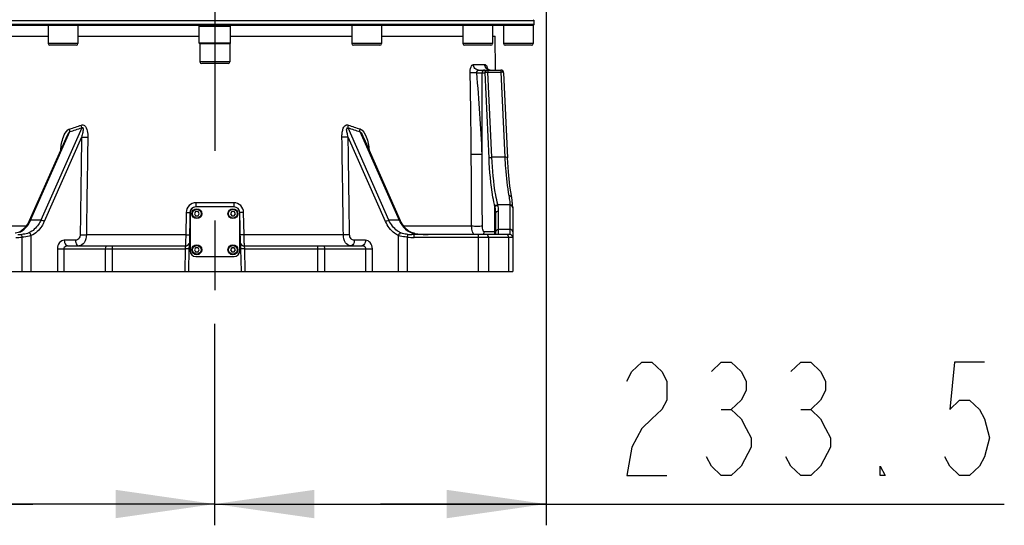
# Model space of a CAD drawing. Header units: millimetres. Extents: x 0 to 11890, y 0 to 8410.
# Tile 7 of 116: x 3685 to 4379, y 4200 to 4557. Entities that reach past the tile are written whole.
import ezdxf

# ---------------------------------------------------------------- set-up
doc = ezdxf.new("R2010")
doc.units = ezdxf.units.MM
doc.header["$LTSCALE"] = 653.95
doc.linetypes.add('CENTER', pattern=[0.6, 0.375, -0.075, 0.075, -0.075])
doc.layers.get('0').update_dxf_attribs({"linetype": 'CONTINUOUS'})
for name, color, linetype in [('204101000062_DXF_AXIS', 7, 'CONTINUOUS'), ('304103000046DXF_CONTINUOUS_LINE', 7, 'CONTINUOUS'), ('304104000389DXF_CONTINUOUS_LINE', 7, 'CONTINUOUS'), ('304105000042DXF_CONTINUOUS_LINE', 7, 'CONTINUOUS'), ('304105000239DXF_CONTINUOUS_LINE', 7, 'CONTINUOUS'), ('501023000016DXF_CONTINUOUS_LINE', 7, 'CONTINUOUS'), ('501023000197DXF_CONTINUOUS_LINE', 7, 'CONTINUOUS'), ('501023000198DXF_CONTINUOUS_LINE', 7, 'CONTINUOUS'), ('JISHUZIL_DXF_DIMENSION', 7, 'CONTINUOUS')]:
    doc.layers.add(name, color=color, linetype=linetype)
doc.styles.get("Standard").update_dxf_attribs({"font": 'txt', "width": 0.7})
doc.dimstyles.new('DIMSTYLE_1', dxfattribs={"dimtxt": 80, "dimasz": 70, "dimexe": 1.5, "dimexo": 0, "dimgap": 2, "dimtad": 1, "dimdsep": 46, "dimtxsty": 'Standard', "dimblk": '_FILLED', "dimblk1": '_FILLED', "dimblk2": '_FILLED', "dimcen": 0.09, "dimclrt": 5, "dimazin": 2, "dimtp": 0.5, "dimtm": 0.5, "dimtfac": 1, "dimtofl": 0, "dimtmove": 0, "dimatfit": 3, "dimldrblk": '_FILLED', "dimfxl": 0, "dimtolj": 1, "dimarcsym": 0})
doc.dimstyles.new('DIMSTYLE_2', dxfattribs={"dimtxt": 80, "dimasz": 70, "dimexe": 1.5, "dimexo": 0, "dimgap": 2, "dimtad": 1, "dimdec": 1, "dimdsep": 46, "dimtxsty": 'Standard', "dimblk": '_FILLED', "dimblk1": '_FILLED', "dimblk2": '_FILLED', "dimcen": 0.09, "dimclrt": 5, "dimazin": 2, "dimtp": 0.5, "dimtm": 0.5, "dimtfac": 1, "dimtdec": 1, "dimtofl": 0, "dimtmove": 0, "dimatfit": 3, "dimldrblk": '_FILLED', "dimfxl": 0, "dimtolj": 1, "dimarcsym": 0})

# ---------------------------------------------------------------- blocks, each defined once
blk = doc.blocks.new('_FILLED')
at = {"color": 0, "linetype": 'ByBlock'}
blk.add_solid([(0, 0), (-1, 0.1429), (-1, -0.1429)], dxfattribs=at)
blk = doc.blocks.new('*D1')
at = {"layer": 'JISHUZIL_DXF_DIMENSION', "color": 2, "linetype": 'Continuous', "transparency": 16777216}
for p, q in [((4056.4, 4900.46), (4056.4, 4200.31)), ((3822.9, 4200.31), (3822.9, 4342.26)), ((3822.9, 4215.31), (3939.65, 4215.31)), ((4056.4, 4215.31), (3939.65, 4215.31)), ((3939.65, 4215.31), (4379.43, 4215.31))]:
    blk.add_line(p, q, dxfattribs=at)
at = {"layer": 'JISHUZIL_DXF_DIMENSION', "color": 2, "linetype": 'Continuous', "transparency": 16777216, "xscale": 70, "yscale": 70, "zscale": 70, "rotation": 180}
blk.add_blockref('_FILLED', (3822.9, 4215.31), dxfattribs=at)
at = {"layer": 'JISHUZIL_DXF_DIMENSION', "color": 2, "linetype": 'Continuous', "transparency": 16777216, "xscale": 70, "yscale": 70, "zscale": 70}
blk.add_blockref('_FILLED', (4056.4, 4215.31), dxfattribs=at)
blk = doc.blocks.new('*D2')
at = {"layer": 'JISHUZIL_DXF_DIMENSION', "color": 2, "linetype": 'Continuous', "transparency": 16777216}
for p, q in [((3566.36, 4719.46), (3566.36, 4200.31)), ((3694.63, 4215.31), (3231.84, 4215.31)), ((3566.36, 4215.31), (3694.63, 4215.31)), ((3822.9, 4215.31), (3694.63, 4215.31))]:
    blk.add_line(p, q, dxfattribs=at)
at = {"layer": 'JISHUZIL_DXF_DIMENSION', "color": 2, "linetype": 'Continuous', "transparency": 16777216, "xscale": 70, "yscale": 70, "zscale": 70, "rotation": 180}
blk.add_blockref('_FILLED', (3566.36, 4215.31), dxfattribs=at)
at = {"layer": 'JISHUZIL_DXF_DIMENSION', "color": 2, "linetype": 'Continuous', "transparency": 16777216, "xscale": 70, "yscale": 70, "zscale": 70}
blk.add_blockref('_FILLED', (3822.9, 4215.31), dxfattribs=at)

msp = doc.modelspace()

# ---------------------------------------------------------------- linework, layer by layer
at = {"layer": '204101000062_DXF_AXIS', "color": 7, "linetype": 'CENTER'}
msp.add_line((3822.896, 5101.855), (3822.896, 4359.266), dxfattribs=at)
at = {"layer": '304103000046DXF_CONTINUOUS_LINE', "color": 7, "linetype": 'Continuous'}
for p, q in [((3648.066, 4545.266), (3705.396, 4545.266)), ((3726.396, 4545.266), (3811.896, 4545.266)), ((3833.896, 4545.266), (3919.396, 4545.266)), ((3940.396, 4545.266), (3997.725, 4545.266)), ((4018.725, 4545.266), (4020.396, 4545.266)), ((4020.815, 4521.266), (4020.396, 4545.266)), ((4008.86, 4521.266), (4024.442, 4521.266)), ((4026.44, 4519.36), (4029.276, 4459.324)), ((3692.278, 4415.242), (3717.979, 4473.353)), ((3927.814, 4473.351), (3927.816, 4473.346)), ((3927.816, 4473.346), (3953.514, 4415.242)), ((4032.493, 4429.243), (4032.191, 4431.114)), ((4032.814, 4426.333), (4032.641, 4427.905)), ((4032.894, 4424.489), (4032.896, 4424.216)), ((4032.896, 4424.216), (4032.896, 4379.266)), ((3805.327, 4420.836), (3804.942, 4398.784)), ((3840.849, 4398.784), (3840.464, 4420.836)), ((4020.896, 4407.266), (4020.896, 4420.368)), ((3686.528, 4407.807), (3685.723, 4407.301)), ((3688.512, 4409.547), (3686.527, 4407.806)), ((3959.264, 4407.806), (3957.212, 4409.617)), ((3960.017, 4407.328), (3959.263, 4407.807)), ((3963.288, 4405.266), (3961.711, 4405.287)), ((4030.896, 4405.266), (3963.288, 4405.266)), ((3719.317, 4397.266), (3801.968, 4397.266)), ((3804.478, 4395.22), (3804.2, 4379.266)), ((3841.592, 4379.266), (3841.313, 4395.22)), ((3843.824, 4397.266), (3926.475, 4397.266)), ((3612.896, 4379.266), (4032.896, 4379.266))]:
    msp.add_line(p, q, dxfattribs=at)
at = {"layer": '304103000046DXF_CONTINUOUS_LINE', "color": 9, "linetype": 'Continuous'}
for p, q in [((4005.176, 4525.196), (4013.161, 4525.196)), ((4007.521, 4519.266), (4013.333, 4519.266)), ((4011.216, 4461.77), (4011.216, 4519.266)), ((4016.17, 4459.229), (4013.333, 4519.266)), ((4015.303, 4521.266), (4015.303, 4519.783)), ((4015.303, 4519.783), (4024.442, 4519.783)), ((4018.139, 4459.747), (4015.303, 4519.783)), ((4024.442, 4521.266), (4024.442, 4519.783)), ((4024.442, 4519.783), (4027.278, 4459.747)), ((3693.023, 4415.418), (3720.648, 4477.877)), ((3729.028, 4480.57), (3700.213, 4415.419)), ((3945.579, 4415.419), (3916.764, 4480.57)), ((3925.144, 4477.877), (3952.768, 4415.418)), ((3728.923, 4473.992), (3702.581, 4414.433)), ((3943.21, 4414.433), (3916.869, 4473.992)), ((4027.278, 4459.747), (4018.139, 4459.747)), ((3836.264, 4427.713), (3809.527, 4427.713)), ((4020.45, 4424.489), (4020.364, 4424.871)), ((4020.364, 4407.266), (4020.364, 4424.871)), ((4022.425, 4426.127), (4022.334, 4426.497)), ((4030.894, 4426.127), (4022.425, 4426.127)), ((4022.896, 4405.266), (4022.896, 4422.006)), ((4030.894, 4426.127), (4030.896, 4425.855)), ((4030.896, 4425.855), (4030.896, 4405.266)), ((3700.213, 4415.419), (3693.023, 4415.418)), ((3802.632, 4420.836), (3802.361, 4405.126)), ((3843.43, 4405.126), (3843.159, 4420.836)), ((3952.768, 4415.418), (3945.579, 4415.419)), ((3689.734, 4411.126), (3641.869, 4411.126)), ((4003.922, 4411.126), (3956.058, 4411.126)), ((4030.896, 4408.883), (4022.896, 4408.883)), ((3687.038, 4403.447), (3686.878, 4405.431)), ((3687.038, 4379.266), (3687.038, 4403.447)), ((3693.466, 4379.266), (3693.466, 4404.579)), ((3724.598, 4401.266), (3716.746, 4401.266)), ((3802.361, 4405.126), (3732.305, 4405.126)), ((3913.486, 4405.126), (3843.43, 4405.126)), ((3929.046, 4401.266), (3921.193, 4401.266)), ((3952.326, 4379.266), (3952.326, 4404.579)), ((3958.754, 4403.447), (3958.913, 4405.431)), ((3958.754, 4379.266), (3958.754, 4403.447)), ((3963.288, 4403.266), (3963.288, 4405.266)), ((4032.896, 4403.266), (3963.288, 4403.266)), ((3963.587, 4406.154), (3963.578, 4406.104)), ((4008.754, 4379.266), (4008.754, 4405.266)), ((4020.896, 4407.266), (4012.67, 4407.266)), ((4015.825, 4403.266), (4015.825, 4379.266)), ((4029.967, 4403.266), (4029.967, 4379.266)), ((3711.854, 4395.266), (3801.88, 4395.266)), ((3711.854, 4395.266), (3711.854, 4379.266)), ((3716.425, 4395.266), (3716.425, 4379.266)), ((3745.575, 4395.266), (3745.575, 4379.266)), ((3750.575, 4397.266), (3750.575, 4379.266)), ((3801.88, 4395.266), (3801.601, 4379.266)), ((3801.968, 4397.266), (3801.88, 4395.266)), ((3804.478, 4395.22), (3801.88, 4395.266)), ((3843.911, 4395.266), (3841.313, 4395.22)), ((3843.911, 4395.266), (3843.824, 4397.266)), ((3843.911, 4395.266), (3933.937, 4395.266)), ((3844.19, 4379.266), (3843.911, 4395.266)), ((3895.216, 4397.266), (3895.216, 4379.266)), ((3900.216, 4395.266), (3900.216, 4379.266)), ((3929.366, 4379.266), (3929.366, 4395.266)), ((3933.937, 4379.266), (3933.937, 4395.266))]:
    msp.add_line(p, q, dxfattribs=at)
at = {"layer": '304103000046DXF_CONTINUOUS_LINE', "color": 7, "linetype": 'Continuous'}
for points in [[(4015.271, 4521.866), (4014.875, 4522.272), (4014.815, 4522.366)], [(4017.006, 4521.266), (4016.043, 4521.437), (4015.271, 4521.866)], [(4032.135, 4431.458), (4030.94, 4439.385), (4029.897, 4449.558), (4029.276, 4459.324)], [(4032.894, 4424.512), (4032.814, 4426.334), (4032.493, 4429.244), (4032.135, 4431.458)], [(3692.278, 4415.242), (3690.917, 4412.656), (3688.512, 4409.547)], [(3957.212, 4409.617), (3954.819, 4412.746), (3953.514, 4415.242)], [(3685.723, 4407.301), (3684.179, 4406.649), (3682.419, 4406.196), (3682.204, 4406.154)], [(3963.587, 4406.154), (3963.267, 4406.217), (3961.535, 4406.675), (3960.017, 4407.328)]]:
    msp.add_lwpolyline(points, dxfattribs=at)
at = {"layer": '304103000046DXF_CONTINUOUS_LINE', "color": 9, "linetype": 'Continuous'}
for points in [[(3720.009, 4477.165), (3720.238, 4477.463), (3720.45, 4477.701), (3720.648, 4477.877)], [(3729.028, 4480.57), (3729.272, 4480.756), (3729.502, 4480.837), (3729.694, 4480.788), (3729.837, 4480.602)]]:
    msp.add_lwpolyline(points, dxfattribs=at)
for centre, radius, start, end in [((-1193.048, 4423.34), 5196.833, 0.422922, 1.05688), ((4000.443, 4519.441), 14.911, 7.035131, 9.942298), ((3691.883, 4581.074), 105.273, 285.797029, 290.50354), ((3691.541, 4582.834), 108.918, 285.500056, 290.131571), ((3954.251, 4582.834), 108.918, 249.868432, 254.499947), ((3953.908, 4581.074), 105.273, 249.49646, 254.202971), ((4001.463, 4420.351), 19.433, 0.049413, 12.294298), ((4004.458, 4421.986), 18.438, 0.062866, 12.980272), ((3673.303, 4424.319), 21.636, 334.329136, 335.706716), ((3972.489, 4424.319), 21.637, 204.293461, 205.670742), ((3682.72, 4414.002), 7.484, 301.646478, 305.750504), ((3682.508, 4459.788), 56.523, 269.994911, 274.596389), ((3682.518, 4462.957), 57.691, 271.552622, 274.334772), ((3963.283, 4459.789), 56.523, 265.403634, 270.005066), ((3963.274, 4462.958), 57.692, 265.665236, 268.44737), ((3966.866, 4424.958), 19.138, 257.273674, 259.750413), ((3967.158, 4426.515), 20.723, 259.721905, 260.052413), ((3973.289, 4461.924), 56.658, 260.130477, 270.048403), ((4008.665, 4407.245), 4.002, 329.757712, 337.828651), ((4016.334, 4407.256), 4.028, 330.030173, 342.26782), ((4016.28, 4407.27), 4.084, 342.325328, 359.943756), ((4029.866, 4407.661), 8.999, 191.700434, 195.526638)]:
    msp.add_arc(centre, radius, start, end, dxfattribs=at)
at = {"layer": '304103000046DXF_CONTINUOUS_LINE', "color": 7, "linetype": 'Continuous'}
for centre, radius, start, end in [((4024.442, 4519.266), 2, 2.723091, 90), ((3809.326, 4420.766), 4, 90, 179), ((3836.465, 4420.766), 4, 1, 90), ((4016.896, 4407.266), 4, 329.363647, 360), ((4030.896, 4403.266), 2, 0, 90), ((3801.968, 4400.266), 3, 270.000003, 336.750129), ((3843.824, 4400.266), 3, 203.249324, 270.000097)]:
    msp.add_arc(centre, radius, start, end, dxfattribs=at)
at = {"layer": '304103000046DXF_CONTINUOUS_LINE', "color": 9, "linetype": 'Continuous'}
for points, knots in [([(4002.901, 4519.196), (4002.877, 4520.619), (4002.989, 4522.64), (4004.37, 4525.196), (4005.176, 4525.196)], [0, 0, 0, 0, 0.6383463, 1, 1, 1, 1]), ([(4007.521, 4519.266), (4007.061, 4519.257), (4005.521, 4519.231), (4003.981, 4519.204), (4002.901, 4519.196)], [0, 0, 0, 0, 0.2985041, 1, 1, 1, 1]), ([(4008.861, 4521.266), (4007.918, 4521.266), (4005.921, 4522.177), (4005.192, 4524.198), (4005.176, 4525.196)], [0, 0, 0, 0, 0.4856452, 1, 1, 1, 1]), ([(4007.521, 4519.266), (4007.415, 4519.757), (4008.003, 4520.464), (4008.538, 4521.266), (4008.86, 4521.266)], [0, 0, 0, 0, 0.6094078, 1, 1, 1, 1]), ([(4013.161, 4525.196), (4013.358, 4525.196), (4014.679, 4524.782), (4014.937, 4523.11), (4015.13, 4522.015)], [0, 0, 0, 0, 0.1501845, 1, 1, 1, 1]), ([(4013.333, 4519.266), (4013.386, 4519.349), (4014.016, 4519.707), (4014.714, 4519.757), (4015.303, 4519.783)], [0, 0, 0, 0, 0.142994, 1, 1, 1, 1]), ([(4026.437, 4519.361), (4026.417, 4519.588), (4025.479, 4519.782), (4024.909, 4519.804), (4024.442, 4519.783)], [0, 0, 0, 0, 0.3279257, 1, 1, 1, 1]), ([(3729.837, 4480.602), (3730.07, 4480.108), (3729.931, 4478.926), (3729.651, 4476.746), (3729.221, 4475.086), (3728.923, 4473.992)], [0, 0, 0, 0, 0.2439885, 0.4935097, 1, 1, 1, 1]), ([(3730.968, 4482.177), (3732.113, 4481.33), (3733.141, 4478.245), (3733.318, 4475.411), (3733.297, 4473.922)], [0, 0, 0, 0, 0.4886971, 1, 1, 1, 1]), ([(3912.495, 4473.922), (3912.481, 4474.884), (3912.546, 4476.818), (3913.106, 4479.569), (3914.18, 4482.237), (3916.261, 4482.759), (3917.035, 4482.47)], [0, 0, 0, 0, 0.2626384, 0.5233587, 0.7746614, 1, 1, 1, 1]), ([(3916.869, 4473.992), (3916.711, 4474.57), (3916.438, 4475.59), (3916.144, 4477.039), (3915.912, 4478.433), (3915.624, 4479.537), (3916.483, 4480.827), (3916.764, 4480.57)], [0, 0, 0, 0, 0.2552024, 0.4472879, 0.634716, 0.8380355, 1, 1, 1, 1]), ([(3728.923, 4473.992), (3729.252, 4473.984), (3730.71, 4473.952), (3732.168, 4473.931), (3733.297, 4473.922)], [0, 0, 0, 0, 0.2259782, 1, 1, 1, 1]), ([(3916.869, 4473.992), (3916.539, 4473.984), (3915.081, 4473.952), (3913.623, 4473.931), (3912.495, 4473.922)], [0, 0, 0, 0, 0.2259781, 1, 1, 1, 1]), ([(4011.219, 4461.77), (4010.091, 4461.585), (4007.544, 4461.718), (4005.024, 4461.622), (4003.644, 4461.7)], [0, 0, 0, 0, 0.4526019, 1, 1, 1, 1]), ([(4016.17, 4459.229), (4016.213, 4459.298), (4016.67, 4459.666), (4017.314, 4459.694), (4017.796, 4459.618)], [0, 0, 0, 0, 0.142475, 1, 1, 1, 1]), ([(4020.364, 4424.871), (4019.803, 4427.148), (4017.551, 4438.484), (4016.604, 4450.037), (4016.17, 4459.229)], [0, 0, 0, 0, 0.2030686, 1, 1, 1, 1]), ([(4022.334, 4426.497), (4021.773, 4428.699), (4019.522, 4439.661), (4018.574, 4450.848), (4018.139, 4459.747)], [0, 0, 0, 0, 0.2031825, 1, 1, 1, 1]), ([(4029.274, 4459.324), (4029.255, 4459.551), (4028.315, 4459.746), (4027.745, 4459.768), (4027.278, 4459.747)], [0, 0, 0, 0, 0.3276949, 1, 1, 1, 1]), ([(4027.278, 4459.747), (4027.401, 4457.227), (4027.967, 4448.12), (4028.965, 4439.023), (4030.166, 4432.53)], [0, 0, 0, 0, 0.2764742, 1, 1, 1, 1]), ([(4030.166, 4432.53), (4030.272, 4431.96), (4030.635, 4429.843), (4030.875, 4427.697), (4030.894, 4426.127)], [0, 0, 0, 0, 0.2696175, 1, 1, 1, 1]), ([(3809.527, 4427.713), (3807.776, 4427.713), (3804.131, 4426.222), (3802.662, 4422.592), (3802.632, 4420.836)], [0, 0, 0, 0, 0.4992316, 1, 1, 1, 1]), ([(3809.527, 4427.713), (3809.527, 4427.017), (3809.56, 4425.991), (3809.392, 4425.209), (3809.405, 4424.766), (3809.326, 4424.766)], [0, 0, 0, 0, 0.704446, 0.9203936, 1, 1, 1, 1]), ([(3836.264, 4427.713), (3836.265, 4427.017), (3836.232, 4425.991), (3836.399, 4425.209), (3836.386, 4424.766), (3836.465, 4424.766)], [0, 0, 0, 0, 0.704446, 0.9203936, 1, 1, 1, 1]), ([(3843.159, 4420.836), (3843.129, 4422.592), (3841.661, 4426.222), (3838.015, 4427.713), (3836.264, 4427.713)], [0, 0, 0, 0, 0.5007673, 1, 1, 1, 1]), ([(4020.364, 4424.871), (4020.411, 4425.253), (4020.637, 4426.088), (4021.635, 4426.271), (4021.969, 4426.084)], [0, 0, 0, 0, 0.5013705, 1, 1, 1, 1]), ([(4020.45, 4424.489), (4020.492, 4424.875), (4020.711, 4425.723), (4021.722, 4425.902), (4022.056, 4425.711)], [0, 0, 0, 0, 0.5022627, 1, 1, 1, 1]), ([(4031.896, 4425.635), (4031.742, 4425.708), (4031.413, 4425.817), (4031.069, 4425.855), (4030.896, 4425.855)], [0, 0, 0, 0, 0.4962583, 1, 1, 1, 1]), ([(4032.894, 4424.512), (4032.892, 4424.651), (4032.842, 4424.935), (4032.712, 4425.192), (4032.629, 4425.31)], [0, 0, 0, 0, 0.4913062, 1, 1, 1, 1]), ([(3687.092, 4407.929), (3688.906, 4409.237), (3690.998, 4411.57), (3692.459, 4414.228), (3692.804, 4414.946)], [0, 0, 0, 0, 0.7374751, 1, 1, 1, 1]), ([(3700.213, 4415.419), (3699.754, 4414.402), (3697.774, 4410.754), (3694.524, 4407.716), (3691.756, 4406.46)], [0, 0, 0, 0, 0.2683999, 1, 1, 1, 1]), ([(3692.278, 4415.242), (3692.321, 4415.333), (3692.603, 4415.455), (3692.861, 4415.437), (3693.023, 4415.418)], [0, 0, 0, 0, 0.3812726, 1, 1, 1, 1]), ([(3702.581, 4414.433), (3702.123, 4414.778), (3701.582, 4415.212), (3700.792, 4415.252), (3700.705, 4415.172)], [0, 0, 0, 0, 0.8297105, 1, 1, 1, 1]), ([(3802.632, 4420.836), (3803.272, 4420.825), (3804.226, 4420.709), (3804.914, 4420.895), (3805.326, 4420.769), (3805.327, 4420.836)], [0, 0, 0, 0, 0.712775, 0.9255379, 1, 1, 1, 1]), ([(3843.159, 4420.836), (3842.519, 4420.825), (3841.566, 4420.709), (3840.877, 4420.895), (3840.465, 4420.769), (3840.464, 4420.836)], [0, 0, 0, 0, 0.7127697, 0.9255349, 1, 1, 1, 1]), ([(3943.21, 4414.433), (3943.668, 4414.778), (3944.209, 4415.212), (3945, 4415.252), (3945.087, 4415.172)], [0, 0, 0, 0, 0.8297107, 1, 1, 1, 1]), ([(3954.035, 4406.46), (3953.141, 4406.866), (3949.532, 4408.98), (3946.886, 4412.523), (3945.579, 4415.419)], [0, 0, 0, 0, 0.2360957, 1, 1, 1, 1]), ([(3953.513, 4415.242), (3953.471, 4415.333), (3953.188, 4415.455), (3952.931, 4415.437), (3952.768, 4415.418)], [0, 0, 0, 0, 0.3812716, 1, 1, 1, 1]), ([(3952.988, 4414.946), (3953.333, 4414.229), (3954.793, 4411.57), (3956.885, 4409.237), (3958.699, 4407.929)], [0, 0, 0, 0, 0.2625249, 1, 1, 1, 1]), ([(3686.529, 4407.805), (3686.605, 4407.86), (3686.791, 4407.939), (3686.99, 4407.942), (3687.092, 4407.929)], [0, 0, 0, 0, 0.4771161, 1, 1, 1, 1]), ([(3702.581, 4414.433), (3702.088, 4413.317), (3699.966, 4409.325), (3696.467, 4405.969), (3693.466, 4404.579)], [0, 0, 0, 0, 0.2694262, 1, 1, 1, 1]), ([(3952.326, 4404.579), (3951.359, 4405.027), (3947.448, 4407.368), (3944.613, 4411.263), (3943.21, 4414.433)], [0, 0, 0, 0, 0.235018, 1, 1, 1, 1]), ([(3959.262, 4407.805), (3959.187, 4407.86), (3959.001, 4407.939), (3958.801, 4407.942), (3958.699, 4407.929)], [0, 0, 0, 0, 0.4771169, 1, 1, 1, 1]), ([(4011.484, 4411.196), (4010.363, 4411), (4007.818, 4411.143), (4005.302, 4411.045), (4003.922, 4411.126)], [0, 0, 0, 0, 0.4516254, 1, 1, 1, 1]), ([(4005.066, 4406.11), (4004.89, 4406.455), (4004.212, 4408.043), (4003.936, 4409.79), (4003.922, 4411.126)], [0, 0, 0, 0, 0.224971, 1, 1, 1, 1]), ([(4012.67, 4407.266), (4012.301, 4407.266), (4011.532, 4408.928), (4011.49, 4410.155), (4011.484, 4411.196)], [0, 0, 0, 0, 0.2621599, 1, 1, 1, 1]), ([(3691.756, 4406.46), (3691.412, 4406.304), (3689.839, 4405.736), (3688.164, 4405.528), (3686.878, 4405.431)], [0, 0, 0, 0, 0.2267749, 1, 1, 1, 1]), ([(3693.466, 4404.579), (3693.007, 4404.409), (3690.912, 4403.786), (3688.725, 4403.556), (3687.038, 4403.447)], [0, 0, 0, 0, 0.2245099, 1, 1, 1, 1]), ([(3716.746, 4401.266), (3715.478, 4401.266), (3712.68, 4399.723), (3711.854, 4396.785), (3711.854, 4395.266)], [0, 0, 0, 0, 0.4547797, 1, 1, 1, 1]), ([(3716.746, 4401.266), (3716.746, 4400.751), (3716.881, 4399.163), (3718.175, 4397.266), (3719.317, 4397.266)], [0, 0, 0, 0, 0.3105297, 1, 1, 1, 1]), ([(3727.922, 4405.196), (3727.908, 4404.188), (3727.309, 4402.245), (3725.441, 4401.265), (3724.598, 4401.266)], [0, 0, 0, 0, 0.5445586, 1, 1, 1, 1]), ([(3724.598, 4401.266), (3724.598, 4400.751), (3724.734, 4399.163), (3726.027, 4397.266), (3727.17, 4397.266)], [0, 0, 0, 0, 0.3105297, 1, 1, 1, 1]), ([(3732.305, 4405.126), (3732.283, 4403.191), (3731.684, 4399.744), (3728.583, 4397.265), (3727.17, 4397.266)], [0, 0, 0, 0, 0.5778597, 1, 1, 1, 1]), ([(3727.922, 4405.196), (3728.253, 4405.188), (3729.713, 4405.156), (3731.174, 4405.136), (3732.305, 4405.126)], [0, 0, 0, 0, 0.2260547, 1, 1, 1, 1]), ([(3802.361, 4405.126), (3802.35, 4404.119), (3802.278, 4402.32), (3802.324, 4399.693), (3801.968, 4398.48), (3802.17, 4397.266), (3801.968, 4397.266)], [0, 0, 0, 0, 0.3834804, 0.7070779, 0.9229661, 1, 1, 1, 1]), ([(3802.361, 4405.126), (3803.001, 4405.116), (3803.952, 4405), (3804.641, 4405.185), (3805.051, 4405.059), (3805.053, 4405.126)], [0, 0, 0, 0, 0.7127959, 0.9255264, 1, 1, 1, 1]), ([(3843.43, 4405.126), (3842.79, 4405.116), (3841.838, 4405), (3841.151, 4405.185), (3840.74, 4405.059), (3840.739, 4405.126)], [0, 0, 0, 0, 0.7128426, 0.9255598, 1, 1, 1, 1]), ([(3843.824, 4397.266), (3843.621, 4397.266), (3843.823, 4398.48), (3843.468, 4399.693), (3843.514, 4402.32), (3843.442, 4404.119), (3843.43, 4405.126)], [0, 0, 0, 0, 0.0770339, 0.2929221, 0.6165196, 1, 1, 1, 1]), ([(3917.869, 4405.196), (3917.539, 4405.188), (3916.078, 4405.156), (3914.617, 4405.136), (3913.486, 4405.126)], [0, 0, 0, 0, 0.2260422, 1, 1, 1, 1]), ([(3918.622, 4397.266), (3917.208, 4397.265), (3914.107, 4399.744), (3913.508, 4403.191), (3913.486, 4405.126)], [0, 0, 0, 0, 0.4221403, 1, 1, 1, 1]), ([(3921.193, 4401.266), (3920.35, 4401.265), (3918.482, 4402.245), (3917.884, 4404.188), (3917.869, 4405.196)], [0, 0, 0, 0, 0.4554414, 1, 1, 1, 1]), ([(3921.193, 4401.266), (3921.193, 4400.751), (3921.058, 4399.163), (3919.764, 4397.266), (3918.622, 4397.266)], [0, 0, 0, 0, 0.310529, 1, 1, 1, 1]), ([(3929.046, 4401.266), (3929.046, 4400.751), (3928.911, 4399.163), (3927.617, 4397.266), (3926.475, 4397.266)], [0, 0, 0, 0, 0.3105297, 1, 1, 1, 1]), ([(3933.937, 4395.266), (3933.937, 4396.784), (3933.112, 4399.722), (3930.314, 4401.266), (3929.046, 4401.266)], [0, 0, 0, 0, 0.5449189, 1, 1, 1, 1]), ([(3958.754, 4403.447), (3958.168, 4403.485), (3956, 4403.665), (3953.818, 4404.026), (3952.326, 4404.579)], [0, 0, 0, 0, 0.2695474, 1, 1, 1, 1]), ([(3958.913, 4405.431), (3957.628, 4405.528), (3955.953, 4405.736), (3954.379, 4406.303), (3954.035, 4406.46)], [0, 0, 0, 0, 0.7732256, 1, 1, 1, 1]), ([(4005.573, 4405.255), (4005.481, 4405.388), (4005.303, 4405.668), (4005.143, 4405.958), (4005.066, 4406.11)], [0, 0, 0, 0, 0.4875821, 1, 1, 1, 1]), ([(3719.317, 4397.266), (3718.389, 4397.266), (3716.953, 4396.824), (3716.425, 4395.587), (3716.425, 4395.266)], [0, 0, 0, 0, 0.7428179, 1, 1, 1, 1]), ([(3746.575, 4397.266), (3746.439, 4397.266), (3745.682, 4396.873), (3745.575, 4395.915), (3745.575, 4395.266)], [0, 0, 0, 0, 0.1735649, 1, 1, 1, 1]), ([(3899.216, 4397.266), (3899.353, 4397.266), (3900.109, 4396.873), (3900.216, 4395.915), (3900.216, 4395.266)], [0, 0, 0, 0, 0.1735649, 1, 1, 1, 1]), ([(3929.366, 4395.266), (3929.366, 4395.59), (3928.861, 4396.841), (3927.403, 4397.266), (3926.475, 4397.266)], [0, 0, 0, 0, 0.2587208, 1, 1, 1, 1])]:
    msp.add_open_spline(points, degree=3, knots=knots, dxfattribs=at)
for points in [[(4011.216, 4461.77), (4010.717, 4480.968), (4009.166, 4500.131), (4007.521, 4519.266)], [(4013.186, 4521.266), (4012.25, 4521.266), (4011.216, 4520.201), (4011.216, 4519.266)], [(4014.311, 4522.413), (4013.609, 4523.13), (4013.178, 4524.192), (4013.161, 4525.196)], [(4013.333, 4519.266), (4013.333, 4520.201), (4014.367, 4521.266), (4015.303, 4521.266)], [(4015.518, 4521.577), (4015.07, 4521.773), (4014.653, 4522.063), (4014.311, 4522.413)], [(4017.007, 4521.266), (4016.5, 4521.266), (4015.983, 4521.375), (4015.518, 4521.577)], [(3716.149, 4474.137), (3716.858, 4475.96), (3717.774, 4477.859), (3719.292, 4479.091)], [(3719.292, 4479.091), (3719.641, 4479.375), (3720.081, 4479.721), (3720.524, 4479.643)], [(3720.648, 4477.877), (3720.711, 4478.479), (3720.711, 4479.132), (3720.458, 4479.682)], [(3729.028, 4480.57), (3729.036, 4481.181), (3728.972, 4481.831), (3728.687, 4482.372)], [(3728.757, 4482.47), (3729.454, 4482.73), (3730.371, 4482.62), (3730.968, 4482.177)], [(3916.764, 4480.57), (3916.756, 4481.181), (3916.819, 4481.831), (3917.105, 4482.372)], [(3925.144, 4477.877), (3925.081, 4478.479), (3925.08, 4479.132), (3925.333, 4479.682)], [(3925.144, 4477.877), (3926.532, 4476.809), (3927.105, 4474.953), (3927.814, 4473.351)], [(3925.25, 4479.777), (3927.567, 4479.124), (3928.805, 4476.312), (3929.671, 4474.065)], [(3714.215, 4464.848), (3714.397, 4468.006), (3715.001, 4471.19), (3716.149, 4474.137)], [(3717.979, 4473.353), (3718.561, 4474.67), (3719.167, 4475.997), (3720.009, 4477.165)], [(3728.923, 4473.992), (3728.589, 4451.06), (3728.256, 4428.128), (3727.922, 4405.196)], [(3733.297, 4473.922), (3732.966, 4450.99), (3732.636, 4428.058), (3732.305, 4405.126)], [(3913.486, 4405.126), (3913.156, 4428.058), (3912.825, 4450.99), (3912.495, 4473.922)], [(3917.869, 4405.196), (3917.536, 4428.128), (3917.202, 4451.06), (3916.869, 4473.992)], [(3929.671, 4474.065), (3930.798, 4471.139), (3931.395, 4467.982), (3931.576, 4464.851)], [(4003.922, 4411.126), (4003.83, 4427.984), (4003.737, 4444.842), (4003.644, 4461.7)], [(4011.484, 4411.196), (4011.395, 4428.054), (4011.306, 4444.912), (4011.216, 4461.77)], [(4032.132, 4431.457), (4031.992, 4432.19), (4030.91, 4432.595), (4030.166, 4432.53)], [(4020.896, 4420.368), (4020.896, 4421.229), (4022.034, 4422.006), (4022.896, 4422.006)], [(4032.629, 4425.31), (4032.263, 4425.834), (4031.533, 4426.13), (4030.894, 4426.127)], [(4032.896, 4424.216), (4032.896, 4424.795), (4032.419, 4425.389), (4031.896, 4425.635)], [(3958.699, 4407.929), (3959.003, 4407.71), (3959.324, 4407.515), (3959.655, 4407.342)], [(4020.896, 4407.244), (4020.898, 4408.106), (4022.034, 4408.883), (4022.896, 4408.883)], [(4032.896, 4407.244), (4032.896, 4408.106), (4031.757, 4408.883), (4030.896, 4408.883)], [(3685.144, 4406.892), (3685.664, 4407.095), (3686.171, 4407.338), (3686.646, 4407.632)], [(3693.465, 4404.579), (3693.295, 4405.206), (3692.493, 4406.504), (3692.11, 4405.98)], [(3952.326, 4404.579), (3952.496, 4405.206), (3953.298, 4406.504), (3953.682, 4405.98)], [(3959.655, 4407.342), (3959.981, 4407.171), (3960.317, 4407.021), (3960.659, 4406.887)], [(3960.659, 4406.887), (3961.305, 4406.636), (3961.974, 4406.443), (3962.649, 4406.29)], [(4012.67, 4407.266), (4012.67, 4406.746), (4012.567, 4406.217), (4012.371, 4405.735)], [(4015.825, 4403.266), (4015.825, 4404.082), (4015.227, 4405.266), (4014.41, 4405.266)], [(4021.054, 4405.836), (4020.958, 4406.301), (4020.896, 4406.777), (4020.896, 4407.251)], [(4029.967, 4403.266), (4029.967, 4404.082), (4029.369, 4405.266), (4028.553, 4405.266)]]:
    msp.add_open_spline(points, degree=3, dxfattribs=at)
at = {"layer": '304103000046DXF_CONTINUOUS_LINE', "color": 7, "linetype": 'Continuous'}
for points in [[(3804.942, 4398.784), (3804.921, 4397.586), (3804.499, 4396.418), (3804.478, 4395.22)], [(3841.313, 4395.22), (3841.292, 4396.418), (3840.87, 4397.586), (3840.849, 4398.784)]]:
    msp.add_open_spline(points, degree=3, dxfattribs=at)
at = {"layer": '304104000389DXF_CONTINUOUS_LINE', "color": 7, "linetype": 'Continuous'}
for p, q in [((3812.396, 4552.766), (3811.896, 4552.266)), ((3811.896, 4552.266), (3833.896, 4552.266)), ((3811.896, 4540.266), (3811.896, 4552.266)), ((3822.517, 4552.766), (3823.266, 4552.766)), ((3833.396, 4552.766), (3833.896, 4552.266)), ((3833.896, 4540.266), (3833.896, 4552.266)), ((3833.896, 4540.266), (3811.896, 4540.266)), ((3812.396, 4539.766), (3811.896, 4540.266)), ((3833.396, 4539.766), (3812.396, 4539.766)), ((3833.396, 4539.766), (3833.896, 4540.266))]:
    msp.add_line(p, q, dxfattribs=at)
at = {"layer": '304105000042DXF_CONTINUOUS_LINE', "color": 7, "linetype": 'Continuous'}
for p, q in [((3836.396, 4424.766), (3809.396, 4424.766)), ((3805.396, 4420.766), (3805.396, 4393.766)), ((3840.396, 4393.766), (3840.396, 4420.766)), ((3809.396, 4389.766), (3836.396, 4389.766))]:
    msp.add_line(p, q, dxfattribs=at)
for centre, start, end in [((3809.396, 4420.766), 90, 180), ((3836.396, 4420.766), 0, 90), ((3809.396, 4393.766), 180, 270), ((3836.396, 4393.766), 270, 360)]:
    msp.add_arc(centre, 4, start, end, dxfattribs=at)
at = {"layer": '304105000239DXF_CONTINUOUS_LINE', "color": 7, "linetype": 'Continuous'}
for p, q in [((3601.898, 4556.266), (4020.293, 4556.266)), ((4020.293, 4556.266), (4036.896, 4556.266)), ((4036.896, 4556.266), (4047.896, 4556.266)), ((4047.396, 4556.766), (4047.896, 4556.266)), ((4047.896, 4553.266), (4047.896, 4556.266)), ((4047.396, 4552.766), (3598.396, 4552.766)), ((4047.896, 4553.266), (3615.896, 4553.266)), ((4047.396, 4552.766), (4047.896, 4553.266))]:
    msp.add_line(p, q, dxfattribs=at)
at = {"layer": '501023000016DXF_CONTINUOUS_LINE', "color": 7, "linetype": 'Continuous'}
for p, q in [((3809.302, 4421.494), (3808.436, 4419.994)), ((3808.436, 4419.994), (3809.302, 4418.494)), ((3811.034, 4421.494), (3809.302, 4421.494)), ((3809.302, 4418.494), (3811.034, 4418.494)), ((3811.9, 4419.994), (3811.034, 4421.494)), ((3811.034, 4418.494), (3811.9, 4419.994)), ((3834.758, 4421.494), (3833.892, 4419.994)), ((3833.892, 4419.994), (3834.758, 4418.494)), ((3836.49, 4421.494), (3834.758, 4421.494)), ((3834.758, 4418.494), (3836.49, 4418.494)), ((3837.356, 4419.994), (3836.49, 4421.494)), ((3836.49, 4418.494), (3837.356, 4419.994)), ((3809.302, 4396.038), (3808.436, 4394.538)), ((3808.436, 4394.538), (3809.302, 4393.038)), ((3811.034, 4396.038), (3809.302, 4396.038)), ((3811.9, 4394.538), (3811.034, 4396.038)), ((3811.034, 4393.038), (3811.9, 4394.538)), ((3834.758, 4396.038), (3833.892, 4394.538)), ((3833.892, 4394.538), (3834.758, 4393.038)), ((3836.49, 4396.038), (3834.758, 4396.038)), ((3837.356, 4394.538), (3836.49, 4396.038)), ((3836.49, 4393.038), (3837.356, 4394.538)), ((3809.302, 4393.038), (3811.034, 4393.038)), ((3834.758, 4393.038), (3836.49, 4393.038))]:
    msp.add_line(p, q, dxfattribs=at)
for centre in [(3810.168, 4419.994), (3835.624, 4419.994), (3810.168, 4394.538), (3835.624, 4394.538)]:
    msp.add_circle(centre, 3.5, dxfattribs=at)
at = {"layer": '501023000016DXF_CONTINUOUS_LINE', "color": 9, "linetype": 'Continuous'}
for centre in [(3810.168, 4419.994), (3835.624, 4419.994), (3810.168, 4394.538), (3835.624, 4394.538)]:
    msp.add_circle(centre, 3.1, dxfattribs=at)
at = {"layer": '501023000197DXF_CONTINUOUS_LINE', "color": 7, "linetype": 'Continuous'}
for p, q in [((3705.396, 4552.766), (3705.396, 4539.966)), ((3711.786, 4552.766), (3709.805, 4552.766)), ((3726.396, 4552.766), (3726.396, 4539.966)), ((3919.396, 4552.766), (3919.396, 4539.966)), ((3935.574, 4552.766), (3935.076, 4552.766)), ((3940.396, 4552.766), (3940.396, 4539.966)), ((3997.725, 4552.766), (3997.725, 4539.966)), ((4018.725, 4552.766), (4018.725, 4539.966)), ((4026.396, 4552.766), (4026.396, 4539.966)), ((4047.396, 4552.766), (4047.396, 4539.966)), ((3725.196, 4538.766), (3706.596, 4538.766)), ((3939.196, 4538.766), (3920.596, 4538.766)), ((4017.525, 4538.766), (3998.925, 4538.766)), ((4046.196, 4538.766), (4027.596, 4538.766))]:
    msp.add_line(p, q, dxfattribs=at)
at = {"layer": '501023000197DXF_CONTINUOUS_LINE', "color": 9, "linetype": 'Continuous'}
for p, q in [((3726.396, 4539.966), (3705.396, 4539.966)), ((3940.396, 4539.966), (3919.396, 4539.966)), ((4018.725, 4539.966), (3997.725, 4539.966)), ((4047.396, 4539.966), (4026.396, 4539.966))]:
    msp.add_line(p, q, dxfattribs=at)
at = {"layer": '501023000197DXF_CONTINUOUS_LINE', "color": 7, "linetype": 'Continuous'}
for centre, start, end in [((3706.596, 4539.966), 180, 270), ((3725.196, 4539.966), 270, 360), ((3920.596, 4539.966), 180, 270), ((3939.196, 4539.966), 270, 360), ((3998.925, 4539.966), 180, 270), ((4017.525, 4539.966), 270, 360), ((4027.596, 4539.966), 180, 270), ((4046.196, 4539.966), 270, 360)]:
    msp.add_arc(centre, 1.2, start, end, dxfattribs=at)
at = {"layer": '501023000198DXF_CONTINUOUS_LINE', "color": 7, "linetype": 'Continuous'}
for p, q in [((3833.396, 4539.766), (3812.396, 4539.766)), ((3812.396, 4539.766), (3812.396, 4526.966)), ((3833.396, 4539.766), (3833.396, 4526.966)), ((3832.196, 4525.766), (3813.596, 4525.766))]:
    msp.add_line(p, q, dxfattribs=at)
at = {"layer": '501023000198DXF_CONTINUOUS_LINE', "color": 9, "linetype": 'Continuous'}
msp.add_line((3833.396, 4526.966), (3812.396, 4526.966), dxfattribs=at)
at = {"layer": '501023000198DXF_CONTINUOUS_LINE', "color": 7, "linetype": 'Continuous'}
for centre, start, end in [((3813.596, 4526.966), 180, 270), ((3832.196, 4526.966), 270, 360)]:
    msp.add_arc(centre, 1.2, start, end, dxfattribs=at)
at = {"layer": 'JISHUZIL_DXF_DIMENSION', "color": 5, "linetype": 'Continuous'}
for p, q in [((4179.932, 4281.978), (4186.932, 4281.978)), ((4235.932, 4281.978), (4242.932, 4281.978))]:
    msp.add_line(p, q, dxfattribs=at)
for points in [[(4113.432, 4301.978), (4116.932, 4308.645), (4123.932, 4315.311), (4130.932, 4315.311), (4137.932, 4308.645), (4141.432, 4301.978), (4141.432, 4288.645), (4137.932, 4281.978), (4130.932, 4275.311), (4123.932, 4268.645), (4116.932, 4255.312), (4113.432, 4235.311), (4141.432, 4235.311)], [(4172.932, 4308.645), (4179.932, 4315.311), (4186.932, 4315.311), (4193.932, 4308.645), (4197.432, 4301.978), (4197.432, 4295.311), (4193.932, 4288.645), (4186.932, 4281.978), (4193.932, 4275.311), (4197.432, 4268.645), (4200.932, 4261.978), (4200.932, 4255.312)], [(4228.932, 4308.645), (4235.932, 4315.311), (4242.932, 4315.311), (4249.932, 4308.645), (4253.432, 4301.978), (4253.432, 4295.311), (4249.932, 4288.645), (4242.932, 4281.978), (4249.932, 4275.311), (4253.432, 4268.645), (4256.932, 4261.978), (4256.932, 4255.312)], [(4365.432, 4315.311), (4344.432, 4315.311), (4340.932, 4281.978), (4347.932, 4288.645), (4354.932, 4288.645), (4361.932, 4281.978), (4365.432, 4275.311), (4368.932, 4261.978), (4365.432, 4248.645), (4361.932, 4241.978), (4354.932, 4235.311), (4347.932, 4235.311), (4340.932, 4241.978), (4337.432, 4248.645)], [(4200.932, 4255.312), (4193.932, 4241.978), (4186.932, 4235.311), (4179.932, 4235.311), (4172.932, 4241.978), (4169.432, 4248.645)], [(4256.932, 4255.312), (4249.932, 4241.978), (4242.932, 4235.311), (4235.932, 4235.311), (4228.932, 4241.978), (4225.432, 4248.645)], [(4295.432, 4235.311), (4291.932, 4235.311), (4291.932, 4241.978), (4295.432, 4235.311)]]:
    msp.add_lwpolyline(points, dxfattribs=at)

# ---------------------------------------------------------------- dimensions: what is measured, and where the dimension line sits
at = {"layer": 'JISHUZIL_DXF_DIMENSION', "color": 2, "linetype": 'Continuous'}
dim = msp.add_linear_dim(base=(3566.361, 4215.311), p1=(3822.896, 6768.935), p2=(3566.361, 4719.46), angle=180, dimstyle='DIMSTYLE_2', dxfattribs=at)
dim.commit()
dim.dimension.update_dxf_attribs({"geometry": '*D2', "text_midpoint": (3231.841, 4215.311), "dimtype": 160})
dim = msp.add_linear_dim(base=(4056.396, 4215.311), p1=(3822.896, 4342.256), p2=(4056.396, 4900.459), dimstyle='DIMSTYLE_1', dxfattribs=at)
dim.commit()
dim.dimension.update_dxf_attribs({"geometry": '*D1', "text_midpoint": (4099.432, 4215.311), "dimtype": 160})

doc.saveas('drawing.dxf')
